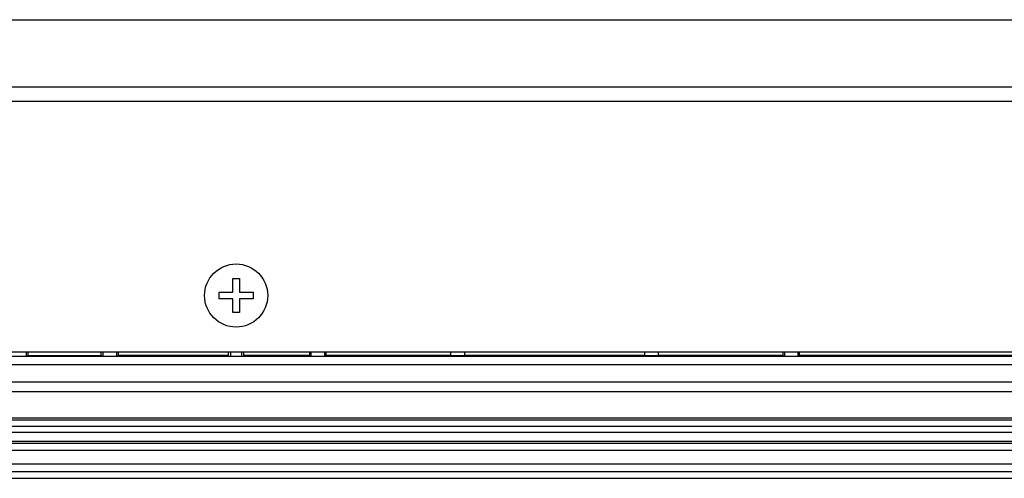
# Model space of a CAD drawing. Header units: millimetres. Extents: x 0 to 1682, y 0 to 1188.
# Tile 25 of 38: x 1225 to 1312, y 536 to 577. Entities that reach past the tile are written whole.
import ezdxf

# ---------------------------------------------------------------- set-up
doc = ezdxf.new("R2010")
doc.units = ezdxf.units.MM
doc.header["$LTSCALE"] = 92.51
for name, color, linetype in [('GASKET_TOPRC19_REV03_VIEW-SHAPE', 7, 'CONTINUOUS'), ('HC233237-RC1900WD-제품취출-SHAPE', 7, 'CONTINUOUS'), ('ISO7045-M3X6-4_8-SHAPE', 7, 'CONTINUOUS'), ('REAR_CASE_MDPSC_19W-SHAPE', 7, 'CONTINUOUS')]:
    doc.layers.add(name, color=color, linetype=linetype)

msp = doc.modelspace()

# ---------------------------------------------------------------- linework, layer by layer
at = {"layer": 'GASKET_TOPRC19_REV03_VIEW-SHAPE', "color": 7, "linetype": 'Continuous'}
for p, q in [((1581.66663, 543.658219), (1129.46663, 543.658219)), ((1122.96663, 541.377955), (1588.16663, 541.377955)), ((1122.96663, 541.199753), (1588.16663, 541.199753)), ((1122.96663, 540.625521), (1588.16663, 540.625521)), ((1122.96663, 540.090917), (1588.16663, 540.090917)), ((1122.96663, 539.312874), (1588.16663, 539.312874)), ((1122.96663, 539.134672), (1588.16663, 539.134672)), ((1122.96663, 538.491808), (1588.16663, 538.491808)), ((1122.96663, 537.291808), (1588.16663, 537.291808)), ((1122.96663, 536.62463), (1588.16663, 536.62463))]:
    msp.add_line(p, q, dxfattribs=at)
at = {"layer": 'HC233237-RC1900WD-제품취출-SHAPE', "color": 7, "linetype": 'Continuous'}
for p, q in [((1225.71663, 546.824748), (1225.71663, 547.208219)), ((1225.867604, 546.885136), (1225.71663, 546.824748)), ((1225.867604, 546.885136), (1225.867604, 547.208219)), ((1225.867604, 546.885136), (1232.315655, 546.885136)), ((1232.315655, 547.208219), (1232.315655, 546.885136)), ((1232.501537, 546.810785), (1232.315655, 546.885136)), ((1232.501537, 547.208219), (1232.501537, 546.810785)), ((1233.701725, 547.208219), (1233.701725, 546.810785)), ((1233.887607, 546.885136), (1233.701725, 546.810785)), ((1233.887607, 546.885136), (1233.887607, 547.208219)), ((1243.618537, 546.885136), (1233.887607, 546.885136)), ((1243.618537, 547.208219), (1243.618537, 546.885136)), ((1243.816637, 547.208219), (1243.816637, 546.805898)), ((1244.816622, 546.805898), (1244.816622, 547.208219)), ((1245.014722, 546.885136), (1245.014722, 547.208219)), ((1250.851435, 546.885136), (1245.014722, 546.885136)), ((1250.851435, 546.885136), (1250.851435, 547.208219)), ((1250.96663, 546.83906), (1250.851435, 546.885136)), ((1250.96663, 546.83906), (1250.96663, 547.208219)), ((1252.16663, 547.208219), (1252.16663, 546.83906)), ((1252.16663, 546.83906), (1252.281824, 546.885136)), ((1252.281824, 547.208219), (1252.281824, 546.885136)), ((1263.36663, 546.885136), (1252.281824, 546.885136)), ((1263.36663, 546.867683), (1263.36663, 547.208219)), ((1264.56663, 546.867683), (1263.36663, 546.867683)), ((1264.56663, 547.208219), (1264.56663, 546.867683)), ((1280.56663, 546.885136), (1264.56663, 546.885136)), ((1280.56663, 546.867683), (1280.56663, 547.208219)), ((1281.76663, 546.867683), (1280.56663, 546.867683)), ((1281.76663, 547.208219), (1281.76663, 546.867683)), ((1292.851435, 546.885136), (1281.76663, 546.885136)), ((1292.851435, 546.885136), (1292.851435, 547.208219)), ((1292.851435, 546.885136), (1292.96663, 546.83906)), ((1292.96663, 547.208219), (1292.96663, 546.83906)), ((1294.16663, 546.83906), (1294.16663, 547.208219)), ((1294.281824, 546.885136), (1294.16663, 546.83906)), ((1294.281824, 547.208219), (1294.281824, 546.885136)), ((1354.868537, 546.885136), (1294.281824, 546.885136)), ((1129.930751, 546.090233), (1581.202508, 546.090233)), ((1346.94899, 546.798392), (1159.184269, 546.798392)), ((1580.750783, 544.527111), (1130.382476, 544.527111)), ((1121.863584, 536.008219), (1589.269676, 536.008219))]:
    msp.add_line(p, q, dxfattribs=at)
at = {"layer": 'ISO7045-M3X6-4_8-SHAPE', "color": 7, "linetype": 'Continuous'}
for p, q in [((1244.01663, 552.508219), (1244.01663, 553.708219)), ((1244.01663, 553.708219), (1244.61663, 553.708219)), ((1244.61663, 553.708219), (1244.61663, 552.508219)), ((1242.81663, 551.908219), (1242.81663, 552.508219)), ((1242.81663, 552.508219), (1244.01663, 552.508219)), ((1244.61663, 552.508219), (1245.81663, 552.508219)), ((1245.81663, 552.508219), (1245.81663, 551.908219)), ((1244.01663, 551.908219), (1242.81663, 551.908219)), ((1244.01663, 550.708219), (1244.01663, 551.908219)), ((1244.61663, 551.908219), (1244.61663, 550.708219)), ((1245.81663, 551.908219), (1244.61663, 551.908219)), ((1244.61663, 550.708219), (1244.01663, 550.708219))]:
    msp.add_line(p, q, dxfattribs=at)
msp.add_circle((1244.31663, 552.208219), 2.8, dxfattribs=at)
at = {"layer": 'REAR_CASE_MDPSC_19W-SHAPE', "color": 7, "linetype": 'Continuous'}
for p, q in [((1179.928346, 576.660831), (1531.205639, 576.660672)), ((1179.927328, 570.722169), (1531.205932, 570.722117)), ((1179.927327, 569.449569), (1531.205932, 569.449569)), ((1130.21663, 547.208219), (1580.91663, 547.208219))]:
    msp.add_line(p, q, dxfattribs=at)

doc.saveas('drawing.dxf')
